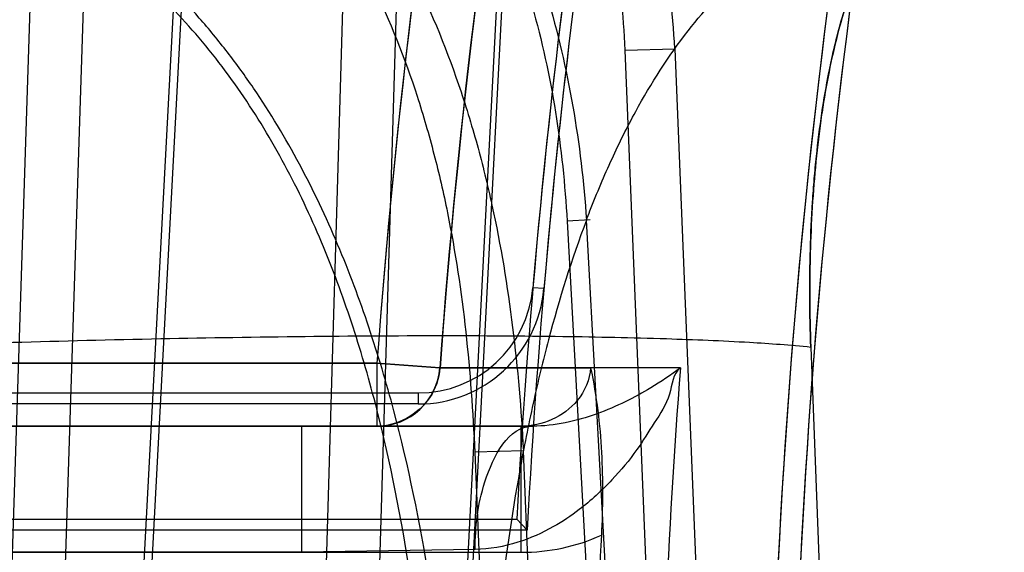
# Model space of a CAD drawing. Header units: millimetres. Extents: x 0 to 297, y 0 to 210.
# Tile 186 of 256: x 56.1609 to 56.2078, y 159.394 to 159.4193. Entities that reach past the tile are written whole.
import ezdxf

# ---------------------------------------------------------------- set-up
doc = ezdxf.new("R2010")
doc.units = ezdxf.units.MM
doc.header["$LTSCALE"] = 16.335
doc.layers.get('0').update_dxf_attribs({"linetype": 'CONTINUOUS'})
for name, color, linetype in [('AXES_REF', 7, 'CONTINUOUS'), ('INTFCLR_1', 7, 'CONTINUOUS'), ('INTFCLR_144815', 7, 'CONTINUOUS'), ('INTFCLR_72935', 7, 'CONTINUOUS')]:
    doc.layers.add(name, color=color, linetype=linetype)

msp = doc.modelspace()

# ---------------------------------------------------------------- linework, layer by layer
at = {"color": 7, "linetype": 'Continuous'}
for radius in [5.8174969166, 5.817, 5.7797484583]:
    msp.add_circle((57.454730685, 154.8339782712), radius, dxfattribs=at)
msp.add_arc((57.454730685, 154.8339782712), 5.76, 278.2771290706, 261.7228709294, dxfattribs=at)
at = {"layer": 'AXES_REF', "color": 9, "linetype": 'Continuous'}
msp.add_circle((57.454730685, 154.8339782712), 5.3067073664, dxfattribs=at)
at = {"layer": 'INTFCLR_1', "color": 9, "linetype": 'Continuous'}
for p, q in [((56.1225629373, 159.4029782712), (56.1779388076, 159.4029782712)), ((56.1779388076, 159.4029782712), (56.1779388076, 159.3999782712)), ((56.1779388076, 159.4029782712), (56.18092810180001, 159.4027569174)), ((56.1848035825, 159.3999782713), (56.1225629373, 159.3999782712)), ((56.1848035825, 159.3939782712), (56.1848035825, 159.3999782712)), ((56.1225629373, 159.3939782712), (56.1848035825, 159.3939782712))]:
    msp.add_line(p, q, dxfattribs=at)
at = {"layer": 'INTFCLR_1', "color": 6, "linetype": 'Continuous'}
for p, q in [((56.18092810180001, 159.4027569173), (56.18810373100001, 159.4027569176)), ((56.1374823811, 159.395561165), (56.1845852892, 159.395561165)), ((56.1850826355, 159.3950362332), (56.1845852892, 159.3955611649)), ((56.1850826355, 159.3950362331), (56.136905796, 159.3950362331))]:
    msp.add_line(p, q, dxfattribs=at)
at = {"layer": 'INTFCLR_1', "color": 9, "linetype": 'Continuous'}
for centre, radius, start, end in [((56.5425629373, 159.3759782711), 0.3626146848, 136.3898582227, 175.7650415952), ((56.5425629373, 159.3759782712), 0.3656224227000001, 164.5870752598, 175.7650421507), ((56.1848063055, 159.4033184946), 0.009340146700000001, 269.9832962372, 294.0535823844)]:
    msp.add_arc(centre, radius, start, end, dxfattribs=at)
at = {"layer": 'INTFCLR_1', "color": 6, "linetype": 'Continuous'}
for radius, start, end in [(0.3585128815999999, 172.3705563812, 176.8687990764), (0.3579879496, 172.3705531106, 176.9483409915), (0.3459879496, 172.3704771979, 183.9851791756), (0.3449299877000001, 172.3704773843, 183.986556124), (0.3544491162, 176.9577900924, 179.5155018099)]:
    msp.add_arc((56.5425629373, 159.3759782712), radius, start, end, dxfattribs=at)
at = {"layer": 'INTFCLR_1', "color": 9, "linetype": 'Continuous'}
for points, knots in [([(56.18092810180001, 159.4027569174), (56.1808909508, 159.4022543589), (56.1804308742, 159.4008117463), (56.1788860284, 159.3999782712), (56.1779388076, 159.3999782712)], [0, 0, 0, 0, 0.3472622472, 1, 1, 1, 1]), ([(56.1881037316, 159.4027569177), (56.1880578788, 159.4021981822), (56.1874365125, 159.4006814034), (56.1857804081, 159.3999782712), (56.1848035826, 159.3999782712)], [0, 0, 0, 0, 0.3646412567, 1, 1, 1, 1])]:
    msp.add_open_spline(points, degree=3, knots=knots, dxfattribs=at)
at = {"layer": 'INTFCLR_1', "color": 6, "linetype": 'Continuous'}
msp.add_open_spline([(56.1881037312, 159.4027569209), (56.1882420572, 159.4020868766), (56.1884695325, 159.4007508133), (56.1886375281, 159.3987358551), (56.1886846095, 159.3967515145), (56.1886477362, 159.3954366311), (56.1886133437, 159.3947894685)], degree=3, knots=[0, 0, 0, 0, 0.2564157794, 0.5072612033, 0.7571129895, 1, 1, 1, 1], dxfattribs=at)
at = {"layer": 'INTFCLR_144815', "color": 9, "linetype": 'Continuous'}
for p, q in [((56.1616160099, 159.4255483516), (56.1596306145, 159.3639782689)), ((56.164140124, 159.4254855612), (56.16215427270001, 159.3639782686)), ((56.1653024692, 159.3639782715), (56.1685584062, 159.4255483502)), ((56.1656900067, 159.3639782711), (56.1689400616, 159.4254855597)), ((56.17465428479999, 159.3639782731), (56.1764926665, 159.425548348)), ((56.1771972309, 159.3639782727), (56.179036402, 159.4254855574)), ((56.183913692, 159.4255483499), (56.1807172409, 159.3639782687)), ((56.1841636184, 159.4254855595), (56.180973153, 159.3639782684)), ((56.1897417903, 159.4178752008), (56.1921049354, 159.4179379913)), ((56.1919280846, 159.3639782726), (56.1897417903, 159.4178752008)), ((56.1921049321, 159.4179379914), (56.1942424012, 159.3652872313)), ((56.1880798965, 159.4097952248), (56.186982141, 159.4097276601)), ((56.186982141, 159.4097276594), (56.1894876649, 159.3639782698)), ((56.1903385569, 159.3652872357), (56.187902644, 159.4097904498)), ((56.19857743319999, 159.4037464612), (56.1993375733, 159.383684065)), ((56.1849043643, 159.3988033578), (56.182590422, 159.3987405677)), ((56.182590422, 159.3987405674), (56.1840664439, 159.3639782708)), ((56.1863284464, 159.3652872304), (56.1849043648, 159.3988033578))]:
    msp.add_line(p, q, dxfattribs=at)
for points, knots in [([(56.1621645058, 159.4719782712), (56.1618333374, 159.4719782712), (56.16107901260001, 159.4717086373), (56.1601635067, 159.4707200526), (56.159496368, 159.4695493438), (56.1589644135, 159.4683443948), (56.1583809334, 159.4667765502), (56.1577031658, 159.4644475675), (56.1569782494, 159.4612184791), (56.1564400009, 159.458169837), (56.1560888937, 159.4558273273), (56.15588815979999, 159.4543686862), (56.1555801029, 159.4519931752), (56.15516185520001, 159.4482135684), (56.1546987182, 159.4428865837), (56.1544170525, 159.4386773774), (56.1542511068, 159.4357284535), (56.1541434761, 159.4336569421), (56.1539732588, 159.429930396), (56.15378874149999, 159.4244760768), (56.1536788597, 159.4189185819), (56.1536331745, 159.4143508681), (56.1536165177, 159.4096570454), (56.1536376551, 159.4061154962), (56.1536663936, 159.4037464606)], [0, 0, 0, 0, 0.0141696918, 0.0322450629, 0.0566277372, 0.0716000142, 0.0885734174, 0.1281693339, 0.1752635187, 0.23012205, 0.2605881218, 0.2766094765, 0.2931202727, 0.3630793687, 0.4392923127, 0.5218901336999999, 0.54356936, 0.5656673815, 0.6106430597, 0.703181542, 0.7991653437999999, 0.8484703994, 0.8986287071, 1, 1, 1, 1]), ([(56.1536663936, 159.4037464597), (56.1536378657, 159.4060977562), (56.1536099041, 159.4107501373), (56.153654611, 159.4176533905), (56.1537650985, 159.4233080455), (56.1538989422, 159.4277346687), (56.1540583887, 159.4319639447), (56.1543071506, 159.4370192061), (56.1546330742, 159.4419167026), (56.154938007, 159.4456397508), (56.1552559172, 159.4490602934), (56.155692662, 159.453014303), (56.1562124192, 159.4567440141), (56.156668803, 159.4594656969), (56.1571155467, 159.461828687), (56.1576965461, 159.4644231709), (56.1584726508, 159.4670904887), (56.1591943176, 159.4689360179), (56.1598137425, 159.4701071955), (56.1603684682, 159.4709406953), (56.1610762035, 159.4717076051), (56.16183304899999, 159.4719782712), (56.162164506, 159.4719782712)], [0, 0, 0, 0, 0.1006106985, 0.199055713, 0.2953636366, 0.342590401, 0.3885395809, 0.4764458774, 0.5591383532, 0.5985355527, 0.6362718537, 0.7061191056, 0.7687234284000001, 0.7973639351, 0.8241873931, 0.8716144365, 0.9110602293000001, 0.9429569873, 0.9561975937, 0.9676399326, 0.9858181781, 1, 1, 1, 1]), ([(56.1921049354, 159.4179379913), (56.1920128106, 159.4197141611), (56.1916044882, 159.4232516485), (56.1905006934, 159.4275674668), (56.1892522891, 159.4308827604), (56.1877723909, 159.4340604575), (56.1861632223, 159.4366677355), (56.1845689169, 159.4387266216), (56.1834507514, 159.4400478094), (56.18137513, 159.442196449), (56.1790239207, 159.444047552), (56.1768593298, 159.4453623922), (56.1753792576, 159.4461645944), (56.17271189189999, 159.4473632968), (56.1702816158, 159.4480356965), (56.1686445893, 159.448308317)], [0, 0, 0, 0, 0.1287568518, 0.2569609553, 0.3213810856, 0.384983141, 0.5105637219, 0.5419689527, 0.5734721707, 0.6358190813, 0.7580421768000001, 0.7885404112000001, 0.8191369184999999, 0.8798569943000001, 1, 1, 1, 1]), ([(56.1897417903, 159.4178752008), (56.1896728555, 159.4195643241), (56.1893245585, 159.4229246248), (56.18832340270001, 159.4270269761), (56.18717583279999, 159.4301735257), (56.1858092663, 159.4331827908), (56.1843143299, 159.435651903), (56.1828280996, 159.4376008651), (56.1817858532, 159.4388502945), (56.1798485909, 159.4408810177), (56.177648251, 159.4426303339), (56.175620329, 159.443872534), (56.1742331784, 159.444629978), (56.1717314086, 159.4457619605), (56.16944980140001, 159.4463962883), (56.1679125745, 159.4466531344)], [0, 0, 0, 0, 0.1298374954, 0.2586273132, 0.3231850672, 0.3868339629, 0.5122916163, 0.5436287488, 0.5750512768, 0.6372068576, 0.7589754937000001, 0.7893511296, 0.8198239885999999, 0.8802999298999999, 1, 1, 1, 1]), ([(56.1649913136, 159.4427018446), (56.1645600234, 159.4418716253), (56.1639204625, 159.4405304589), (56.1631181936, 159.4386398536), (56.1618569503, 159.4354052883), (56.1601055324, 159.4298166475), (56.1587800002, 159.4239216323), (56.1579745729, 159.419537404), (56.1574568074, 159.4164526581), (56.15662953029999, 159.4107620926), (56.1559197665, 159.4040325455), (56.1554728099, 159.3979630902), (56.1552606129, 159.3943396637), (56.1549875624, 159.3887440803), (56.1547717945, 159.3801897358), (56.1548353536, 159.3725573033), (56.15492927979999, 159.3686885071)], [0, 0, 0, 0, 0.0372726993, 0.0591480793, 0.081815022, 0.1755685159, 0.2921048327, 0.3223045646, 0.3531589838, 0.4167142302, 0.5513725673, 0.6226313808, 0.6591658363, 0.6959740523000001, 0.8458220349, 1, 1, 1, 1]), ([(56.1649913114, 159.4427018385), (56.16666100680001, 159.4422989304), (56.169116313, 159.4414105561), (56.1721608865, 159.4397437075), (56.1750658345, 159.4377527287), (56.1773575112, 159.4356393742), (56.17911266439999, 159.4336326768), (56.1802407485, 159.4322269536), (56.1820629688, 159.4296379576), (56.1835751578, 159.4268368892), (56.18465508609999, 159.4243365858), (56.18532102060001, 159.4226374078), (56.1863298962, 159.4196241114), (56.1873574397, 159.4152008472), (56.1877804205, 159.411598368), (56.1879026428, 159.4097904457)], [0, 0, 0, 0, 0.1202040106, 0.1809468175, 0.2426366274, 0.3663086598, 0.3976274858, 0.4292047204, 0.4923997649, 0.6189828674, 0.6509543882, 0.6830001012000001, 0.7466739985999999, 0.8731875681, 1, 1, 1, 1]), ([(56.16572332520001, 159.4411587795), (56.1672898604, 159.4407763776), (56.1695930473, 159.4399341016), (56.1724427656, 159.4383508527), (56.1751615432, 159.4364601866), (56.1773015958, 159.4344530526), (56.1789335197, 159.4325451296), (56.1799833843, 159.4312068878), (56.1816785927, 159.4287389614), (56.18307801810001, 159.426070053), (56.1840684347, 159.423685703), (56.1846796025, 159.4220611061), (56.1856024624, 159.4191733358), (56.1865293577, 159.4149257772), (56.1868848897, 159.4114670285), (56.186982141, 159.4097276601)], [0, 0, 0, 0, 0.1191128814, 0.1793339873, 0.2405248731, 0.3633715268, 0.3945338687, 0.4259739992, 0.4889667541, 0.6154878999, 0.6475290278, 0.6796791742, 0.7436740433, 0.8713175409, 1, 1, 1, 1]), ([(56.1624403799, 159.4368726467), (56.1642929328, 159.4363583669), (56.1669954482, 159.4352138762), (56.1702483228, 159.4330956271), (56.17251812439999, 159.4312257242), (56.1745904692, 159.4291189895), (56.1764550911, 159.4268116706), (56.1781084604, 159.4243399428), (56.1800333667, 159.4208718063), (56.181369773, 159.4176537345), (56.18228838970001, 159.4148189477), (56.182845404, 159.4129111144), (56.1841334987, 159.4076467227), (56.1846924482, 159.4027275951), (56.1849043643, 159.3988033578)], [0, 0, 0, 0, 0.122251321, 0.1841550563, 0.2465049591, 0.3088365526, 0.3717560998, 0.4348594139, 0.4976795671, 0.6237574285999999, 0.6555254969, 0.6871647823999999, 0.7501096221, 1, 1, 1, 1]), ([(56.16179541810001, 159.435446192), (56.1635340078, 159.4349568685), (56.1660694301, 159.43386667), (56.1691101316, 159.4318457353), (56.1712300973, 159.4300603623), (56.1731621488, 159.4280470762), (56.1748967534, 159.4258394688), (56.1764303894, 159.4234711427), (56.17821352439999, 159.4201382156), (56.17943929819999, 159.4170437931), (56.1802746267, 159.414315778), (56.18078231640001, 159.4124717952), (56.1819552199, 159.407345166), (56.18242313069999, 159.4025609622), (56.182590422, 159.3987405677)], [0, 0, 0, 0, 0.1202423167, 0.1812239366, 0.2427342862, 0.3043443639, 0.366679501, 0.4293621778, 0.4919378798, 0.6181093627, 0.650035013, 0.681882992, 0.7454161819, 1, 1, 1, 1]), ([(56.1826641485, 159.3687219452), (56.1825100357, 159.3713854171), (56.1821827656, 159.3767205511), (56.1815313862, 159.3847330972), (56.1805222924, 159.3927650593), (56.1791622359, 159.3994358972), (56.1777957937, 159.4040443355), (56.17686436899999, 159.4066727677), (56.17582329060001, 159.4092881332), (56.174315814, 159.4124762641), (56.1724988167, 159.4155021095), (56.1708474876, 159.41778415), (56.1690707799, 159.4199445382), (56.16709261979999, 159.4219168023), (56.164911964, 159.4236437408), (56.16259882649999, 159.4251880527), (56.1607156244, 159.426120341), (56.1594176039, 159.4266120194)], [0, 0, 0, 0, 0.1216132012, 0.243647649, 0.3663864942, 0.4904425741, 0.5534431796, 0.5853358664, 0.6175277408, 0.68173217, 0.7458615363, 0.7780820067, 0.8100580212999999, 0.8733073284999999, 0.9049126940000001, 0.9367292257, 1, 1, 1, 1]), ([(56.1985774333, 159.403746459), (56.1985478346, 159.4045298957), (56.1985140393, 159.4060808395), (56.1985406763, 159.4083830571), (56.198627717, 159.410268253), (56.1987379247, 159.4117433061), (56.198871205, 159.4131546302), (56.1990820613, 159.4148430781), (56.1993614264, 159.4164744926), (56.19962370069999, 159.4177133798), (56.1998998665, 159.4188576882), (56.2002819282, 159.4201843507), (56.2009573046, 159.4220315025), (56.2017635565, 159.4236340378), (56.2027471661, 159.4249037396), (56.203492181, 159.4256090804), (56.2042832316, 159.4261180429), (56.2051143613, 159.426424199), (56.2056864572, 159.4264903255), (56.2059683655, 159.4264903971)], [0, 0, 0, 0, 0.091767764, 0.1815442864, 0.2694487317, 0.3126145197, 0.3546725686, 0.4353724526, 0.511722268, 0.5483304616, 0.583580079, 0.6495041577, 0.7097632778, 0.8137986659, 0.8576620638, 0.8971951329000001, 0.933318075, 0.9670022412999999, 1, 1, 1, 1]), ([(56.2059683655, 159.4264903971), (56.2056866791, 159.4264902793), (56.2051162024, 159.4264245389), (56.2042890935, 159.4261206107), (56.2028334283, 159.4251865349), (56.2017086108, 159.423564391), (56.2009334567, 159.4219001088), (56.2005740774, 159.4209838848), (56.2002182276, 159.4199615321), (56.1998191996, 159.4185798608), (56.1994182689, 159.4168012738), (56.1991463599, 159.4152218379), (56.1989625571, 159.41388659), (56.1987997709, 159.4124766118), (56.1986465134, 159.4106586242), (56.1985596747, 159.4088045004), (56.1985279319, 159.4072813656), (56.19852199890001, 159.4057164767), (56.1985475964, 159.4045358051), (56.19857743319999, 159.4037464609)], [0, 0, 0, 0, 0.0329952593, 0.06653992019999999, 0.1023576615, 0.2341585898, 0.2886102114, 0.3181527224, 0.3493214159, 0.415407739, 0.4864622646, 0.5627887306, 0.6030561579, 0.6443314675, 0.7290312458, 0.8167025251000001, 0.8617033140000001, 0.9074743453, 1, 1, 1, 1]), ([(56.1816450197, 159.3686571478), (56.1814947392, 159.3713144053), (56.1811842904, 159.3766255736), (56.1805921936, 159.3845804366), (56.1796788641, 159.3925070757), (56.1784394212, 159.3990608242), (56.1771838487, 159.4035733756), (56.1763233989, 159.4061340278), (56.1753652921, 159.4086727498), (56.1739708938, 159.4117593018), (56.1722835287, 159.4146894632), (56.17074646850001, 159.4168956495), (56.1690934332, 159.418976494), (56.167247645, 159.4208756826), (56.1652076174, 159.422538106), (56.1630461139, 159.4240221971), (56.1612806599, 159.424918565), (56.160062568, 159.4253907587)], [0, 0, 0, 0, 0.1248651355, 0.2496005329, 0.3741910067, 0.4990542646, 0.5620229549, 0.5937827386, 0.6257619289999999, 0.6893021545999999, 0.7524559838, 0.7840722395, 0.8153727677, 0.8770772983, 0.9078185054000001, 0.9387092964, 1, 1, 1, 1]), ([(56.18790258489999, 159.4097904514), (56.1879583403, 159.4099381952), (56.1881777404, 159.4105112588), (56.18857325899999, 159.4114882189), (56.1892729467, 159.4130746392), (56.1905258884, 159.4155840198), (56.1925401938, 159.4187466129), (56.19474631, 159.4211282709), (56.1963090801, 159.4223981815), (56.1973270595, 159.4231342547), (56.1991448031, 159.4242234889), (56.2019728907, 159.4252845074), (56.2043589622, 159.4255476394), (56.20554976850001, 159.4255483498)], [0, 0, 0, 0, 0.0187560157, 0.0728836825, 0.1251833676, 0.224679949, 0.4058705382, 0.5687625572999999, 0.6073438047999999, 0.6449671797, 0.7179054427, 0.8585486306, 1, 1, 1, 1]), ([(56.1879026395, 159.4097904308), (56.18719899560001, 159.4079253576), (56.1864544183, 159.4055260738), (56.18571398, 159.4025896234), (56.18524128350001, 159.4005348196), (56.1844878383, 159.3967483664), (56.1838443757, 159.3922580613), (56.18344326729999, 159.3882061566), (56.1832547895, 159.385789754), (56.1830149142, 159.382060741), (56.1828345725, 159.3763563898), (56.1829119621, 159.3712668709), (56.1830081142, 159.3686885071)], [0, 0, 0, 0, 0.1436399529, 0.1805795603, 0.218231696, 0.2955572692, 0.4587139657, 0.5448233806, 0.5889339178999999, 0.6333573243, 0.8140790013, 1, 1, 1, 1]), ([(56.1536663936, 159.4037464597), (56.1559821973, 159.40383049), (56.1606434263, 159.4039820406), (56.16759767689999, 159.4041536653), (56.17438810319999, 159.4042628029), (56.18076417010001, 159.404302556), (56.18649293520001, 159.404270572), (56.1913864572, 159.4041702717), (56.1953207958, 159.4040086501), (56.19760815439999, 159.4038465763), (56.1985774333, 159.403746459)], [0, 0, 0, 0, 0.154723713, 0.3113826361, 0.4644588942, 0.6081603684, 0.7371004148, 0.8469550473, 0.9349387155, 1, 1, 1, 1])]:
    msp.add_open_spline(points, degree=3, knots=knots, dxfattribs=at)
at = {"layer": 'INTFCLR_72935', "color": 9, "linetype": 'Continuous'}
for p, q in [((56.1858805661, 159.4065242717), (56.1853575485, 159.4065690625)), ((56.1779388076, 159.4029782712), (56.1225629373, 159.4029782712)), ((56.1779388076, 159.4029782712), (56.1779388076, 159.3999782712)), ((56.18092810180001, 159.4027569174), (56.1779388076, 159.4029782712)), ((56.1923694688, 159.4027569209), (56.1809281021, 159.4027569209)), ((56.179902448, 159.401561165), (56.179902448, 159.4010362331)), ((56.1225629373, 159.3999782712), (56.18534752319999, 159.3999782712)), ((56.17436780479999, 159.3939782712), (56.17436780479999, 159.3999782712)), ((56.1826094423, 159.3941162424), (56.17436780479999, 159.3939782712)), ((56.17436780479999, 159.3939782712), (56.1225629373, 159.3939782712))]:
    msp.add_line(p, q, dxfattribs=at)
at = {"layer": 'INTFCLR_72935', "color": 6, "linetype": 'Continuous'}
for p, q in [((56.1491301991, 159.401561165), (56.179902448, 159.401561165)), ((56.179902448, 159.4010362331), (56.1491301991, 159.4010362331))]:
    msp.add_line(p, q, dxfattribs=at)
at = {"layer": 'INTFCLR_72935', "color": 9, "linetype": 'Continuous'}
for centre, radius, start, end in [((56.5425629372, 159.3759782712), 0.3656224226, 164.5322986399, 175.7650421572), ((56.5425629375, 159.3759782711), 0.3626249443, 164.5322980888, 175.7650415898), ((56.1779375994, 159.402976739), 0.002998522, 270.0230867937, 355.7959423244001), ((56.5425629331, 159.3759782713), 0.351215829, 175.6272070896, 179.5145993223)]:
    msp.add_arc(centre, radius, start, end, dxfattribs=at)
at = {"layer": 'INTFCLR_72935', "color": 6, "linetype": 'Continuous'}
for centre, radius, start, end in [((56.5425629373, 159.3759782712), 0.3585128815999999, 171.1068503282, 175.1051770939), ((56.5425629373, 159.3759782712), 0.3579879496, 171.1068501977, 175.1051772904), ((56.5425629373, 159.3759782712), 0.3459879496, 171.956117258, 183.9851791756), ((56.5425629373, 159.3759782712), 0.3449299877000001, 172.1087359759, 183.9865561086), ((56.179902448, 159.4070362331), 0.005475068, 270.0000001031, 355.1051762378), ((56.179902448, 159.4070362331), 0.006, 269.9999952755, 355.1051645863)]:
    msp.add_arc(centre, radius, start, end, dxfattribs=at)
at = {"layer": 'INTFCLR_72935', "color": 9, "linetype": 'Continuous'}
for points, knots in [([(56.1923694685, 159.4027569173), (56.192009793, 159.4024802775), (56.1919555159, 159.4013571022), (56.19111918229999, 159.4001575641), (56.19027164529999, 159.3987458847), (56.1890910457, 159.397340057), (56.18775892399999, 159.3961035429), (56.18624888, 159.3950955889), (56.1846005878, 159.3943596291), (56.1832942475, 159.3941274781), (56.1826094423, 159.3941162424)], [0, 0, 0, 0, 0.09888255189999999, 0.2103106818, 0.3212201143, 0.4564001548, 0.6090800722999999, 0.7156600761, 0.8507476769, 1, 1, 1, 1]), ([(56.1923694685, 159.4027569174), (56.1919167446, 159.4024160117), (56.191065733, 159.4018400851), (56.1897358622, 159.4011114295), (56.18791325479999, 159.4003284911), (56.1863858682, 159.3999782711), (56.18534752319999, 159.3999782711)], [0, 0, 0, 0, 0.222068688, 0.4019012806, 0.5931280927, 1, 1, 1, 1]), ([(56.1826094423, 159.3941162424), (56.18262082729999, 159.3952005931), (56.18280453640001, 159.3972448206), (56.1841862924, 159.3999782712), (56.18534752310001, 159.3999782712)], [0, 0, 0, 0, 0.4828956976, 1, 1, 1, 1])]:
    msp.add_open_spline(points, degree=3, knots=knots, dxfattribs=at)

doc.saveas('drawing.dxf')
